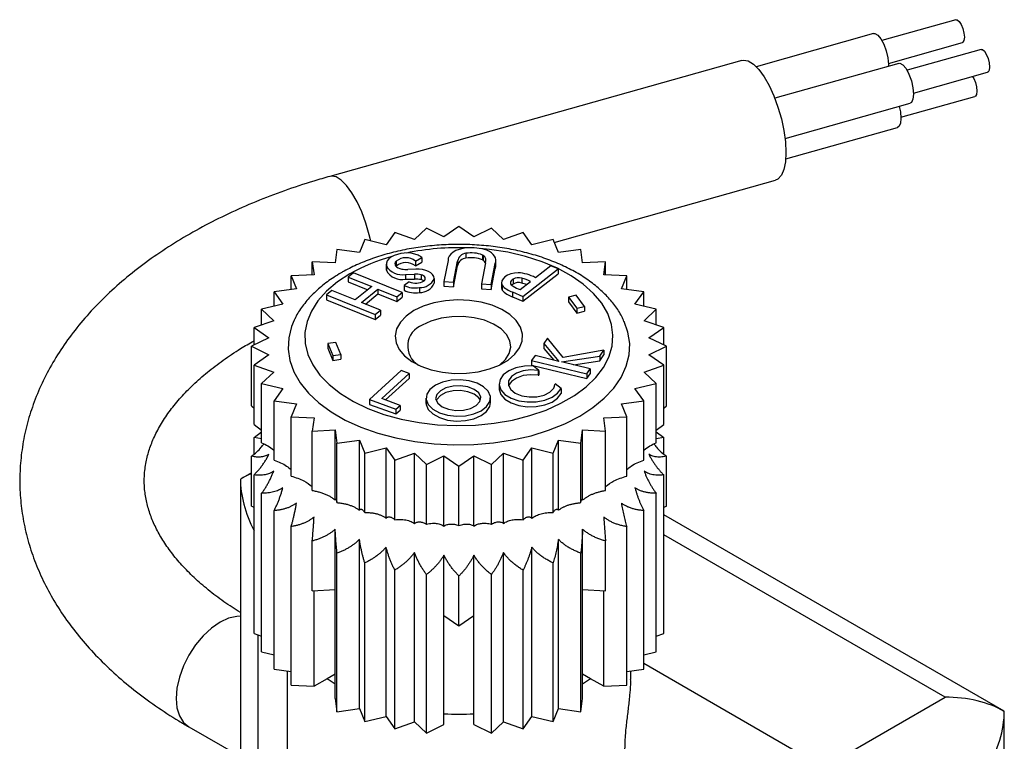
# Model space of a CAD drawing. Header units: millimetres. Extents: x 13 to 546, y 13 to 419.
# Tile 20 of 21: x 445 to 478, y 347 to 371. Entities that reach past the tile are written whole.
import ezdxf

# ---------------------------------------------------------------- set-up
doc = ezdxf.new("R2010")
doc.units = ezdxf.units.MM
doc.header["$LTSCALE"] = 2

msp = doc.modelspace()

# ---------------------------------------------------------------- linework, layer by layer
for p, q in [((476.461, 371.209), (473.962, 370.505)), ((473.683, 370.738), (469.719, 369.622)), ((474.179, 369.735), (476.678, 370.438)), ((477.31, 370.204), (474.811, 369.501)), ((469.234, 369.836), (455.33, 365.921)), ((474.532, 369.734), (470.347, 368.555)), ((475.028, 368.731), (477.526, 369.434)), ((474.604, 367.915), (477.102, 368.618)), ((470.693, 367.198), (474.911, 368.386)), ((470.716, 366.509), (474.487, 367.57)), ((462.904, 363.691), (470.372, 365.794)), ((458.592, 364.176), (458.186, 363.794)), ((459.183, 363.885), (458.592, 364.176)), ((459.687, 364.226), (459.183, 363.885)), ((460.192, 363.885), (459.687, 364.226)), ((460.782, 364.176), (460.192, 363.885)), ((461.188, 363.794), (460.782, 364.176)), ((457.524, 364.028), (457.227, 363.614)), ((458.186, 363.794), (457.524, 364.028)), ((461.85, 364.028), (461.188, 363.794)), ((462.147, 363.614), (461.85, 364.028)), ((456.509, 363.785), (456.328, 363.349)), ((457.227, 363.614), (456.509, 363.785)), ((462.865, 363.785), (462.147, 363.614)), ((463.046, 363.349), (462.865, 363.785)), ((455.573, 363.454), (455.512, 363.007)), ((456.328, 363.349), (455.573, 363.454)), ((458.222, 363.061), (458.434, 363.184)), ((458.434, 363.184), (458.434, 363.02)), ((459.924, 363.324), (459.924, 363.161)), ((460.483, 363.267), (460.483, 363.104)), ((460.507, 363.253), (460.507, 363.09)), ((463.802, 363.454), (463.046, 363.349)), ((463.863, 363.007), (463.802, 363.454)), ((454.737, 363.042), (454.798, 362.595)), ((455.512, 363.007), (454.737, 363.042)), ((454.737, 362.592), (454.737, 363.042)), ((457.231, 362.959), (457.231, 362.795)), ((457.238, 362.905), (457.238, 362.741)), ((457.569, 362.895), (457.562, 362.887)), ((457.569, 363.058), (457.569, 362.895)), ((458.222, 363.061), (458.222, 362.898)), ((458.222, 362.898), (458.434, 363.02)), ((459.319, 363.082), (459.18, 362.374)), ((459.505, 362.352), (459.645, 363.061)), ((459.505, 362.189), (459.645, 362.898)), ((459.645, 363.061), (459.645, 362.898)), ((460.589, 362.999), (460.45, 362.291)), ((460.776, 362.269), (460.915, 362.978)), ((460.915, 362.978), (460.915, 362.815)), ((460.936, 362.918), (460.936, 363.081)), ((462.786, 362.903), (462.267, 362.501)), ((463.035, 362.796), (462.786, 362.903)), ((464.637, 363.042), (463.863, 363.007)), ((464.576, 362.595), (464.637, 363.042)), ((464.637, 362.592), (464.637, 363.042)), ((454.798, 362.595), (454.024, 362.56)), ((454.024, 362.56), (454.205, 362.124)), ((454.024, 362.099), (454.024, 362.56)), ((456.134, 362.671), (455.955, 362.524)), ((455.955, 362.524), (456.743, 362.204)), ((455.955, 362.524), (455.955, 362.361)), ((457.774, 362.005), (456.134, 362.671)), ((457.887, 362.614), (458.185, 362.616)), ((457.887, 362.614), (457.887, 362.45)), ((458.233, 362.786), (457.967, 362.781)), ((458.185, 362.616), (458.185, 362.453)), ((458.409, 362.599), (458.409, 362.436)), ((460.776, 362.106), (460.915, 362.815)), ((461.844, 361.872), (463.035, 362.796)), ((461.844, 361.709), (463.035, 362.633)), ((463.035, 362.796), (463.035, 362.633)), ((465.35, 362.56), (464.576, 362.595)), ((465.169, 362.124), (465.35, 362.56)), ((465.35, 362.099), (465.35, 362.56)), ((455.955, 362.361), (456.61, 362.095)), ((456.743, 362.204), (456.188, 361.749)), ((458.01, 362.365), (457.837, 362.24)), ((457.837, 362.24), (457.837, 362.077)), ((457.887, 362.45), (458.185, 362.453)), ((458.853, 362.479), (458.853, 362.315)), ((459.18, 362.374), (459.505, 362.352)), ((459.18, 362.374), (459.18, 362.211)), ((459.18, 362.211), (459.505, 362.189)), ((459.505, 362.352), (459.505, 362.189)), ((460.45, 362.291), (460.776, 362.269)), ((460.45, 362.291), (460.45, 362.128)), ((460.776, 362.269), (460.776, 362.106)), ((461.125, 362.329), (461.125, 362.166)), ((461.142, 362.246), (461.142, 362.083)), ((461.517, 362.449), (461.517, 362.285)), ((461.75, 362.099), (462.105, 362.375)), ((461.808, 362.485), (461.808, 362.321)), ((454.205, 362.124), (453.45, 362.019)), ((453.45, 362.019), (453.747, 361.605)), ((453.45, 361.534), (453.45, 362.019)), ((455.401, 362.069), (455.221, 361.921)), ((455.221, 361.921), (456.86, 361.256)), ((455.221, 361.921), (455.221, 361.758)), ((456.188, 361.749), (455.401, 362.069)), ((456.401, 361.663), (456.956, 362.118)), ((456.534, 361.609), (456.956, 361.954)), ((456.956, 362.118), (457.594, 361.858)), ((456.956, 362.118), (456.956, 361.954)), ((456.956, 361.954), (457.594, 361.694)), ((457.594, 361.858), (457.774, 362.005)), ((457.594, 361.858), (457.594, 361.694)), ((457.594, 361.694), (457.774, 361.842)), ((457.774, 362.005), (457.774, 361.842)), ((458.354, 362.166), (458.354, 362.003)), ((460.45, 362.128), (460.776, 362.106)), ((461.49, 362.024), (461.844, 361.872)), ((461.49, 362.024), (461.49, 361.861)), ((461.49, 361.861), (461.844, 361.709)), ((461.844, 361.872), (461.844, 361.709)), ((463.639, 361.912), (463.386, 361.849)), ((463.386, 361.849), (463.67, 361.469)), ((463.386, 361.849), (463.386, 361.686)), ((463.923, 361.532), (463.639, 361.912)), ((465.924, 362.019), (465.169, 362.124)), ((465.627, 361.605), (465.924, 362.019)), ((465.924, 361.534), (465.924, 362.019)), ((453.747, 361.605), (453.03, 361.434)), ((455.221, 361.758), (456.86, 361.093)), ((457.04, 361.403), (456.401, 361.663)), ((463.386, 361.686), (463.67, 361.305)), ((463.67, 361.469), (463.923, 361.532)), ((463.923, 361.532), (463.923, 361.368)), ((466.344, 361.434), (465.627, 361.605)), ((453.03, 361.434), (453.436, 361.051)), ((453.03, 360.908), (453.03, 361.434)), ((456.86, 361.256), (457.04, 361.403)), ((456.86, 361.256), (456.86, 361.093)), ((456.86, 361.093), (457.04, 361.24)), ((457.04, 361.403), (457.04, 361.24)), ((463.67, 361.469), (463.67, 361.305)), ((463.67, 361.305), (463.923, 361.368)), ((465.939, 361.051), (466.344, 361.434)), ((466.344, 360.908), (466.344, 361.434)), ((453.436, 361.051), (452.773, 360.817)), ((466.601, 360.817), (465.939, 361.051)), ((452.773, 360.817), (453.278, 360.476)), ((452.773, 360.227), (452.773, 360.817)), ((466.096, 360.476), (466.601, 360.817)), ((466.601, 360.227), (466.601, 360.817)), ((453.278, 360.476), (452.687, 360.185)), ((452.687, 360.185), (453.278, 359.894)), ((452.687, 358.178), (452.687, 360.185)), ((455.529, 360.317), (455.266, 360.281)), ((455.266, 360.281), (455.433, 359.875)), ((455.266, 360.281), (455.266, 360.118)), ((455.697, 359.911), (455.529, 360.317)), ((462.682, 360.462), (462.549, 360.278)), ((462.549, 360.278), (463.062, 359.677)), ((462.549, 360.278), (462.549, 360.114)), ((463.2, 359.809), (462.682, 360.462)), ((466.687, 360.185), (466.096, 360.476)), ((466.096, 359.894), (466.687, 360.185)), ((466.687, 358.178), (466.687, 360.185)), ((453.278, 359.894), (452.773, 359.553)), ((455.266, 360.118), (455.433, 359.711)), ((455.433, 359.875), (455.697, 359.911)), ((455.433, 359.875), (455.433, 359.711)), ((455.697, 359.911), (455.697, 359.748)), ((462.255, 359.873), (462.137, 359.71)), ((463.062, 359.677), (462.255, 359.873)), ((462.549, 360.114), (462.886, 359.72)), ((463.144, 359.658), (464.437, 359.858)), ((464.581, 360.056), (463.2, 359.809)), ((464.437, 359.858), (464.581, 360.056)), ((464.437, 359.695), (464.581, 359.893)), ((464.437, 359.858), (464.437, 359.695)), ((464.581, 360.056), (464.581, 359.893)), ((466.601, 359.553), (466.096, 359.894)), ((452.773, 359.553), (453.436, 359.318)), ((452.773, 357.546), (452.773, 359.553)), ((455.433, 359.711), (455.697, 359.748)), ((462.137, 359.71), (464.003, 359.259)), ((462.137, 359.71), (462.137, 359.547)), ((462.137, 359.547), (464.003, 359.096)), ((462.388, 359.372), (462.196, 359.529)), ((464.121, 359.422), (463.144, 359.658)), ((463.556, 359.558), (464.437, 359.695)), ((465.939, 359.318), (466.601, 359.553)), ((466.601, 357.546), (466.601, 359.553)), ((453.436, 359.318), (453.03, 358.936)), ((457.744, 359.364), (456.674, 358.39)), ((457.082, 358.421), (458.01, 359.266)), ((458.01, 359.266), (457.744, 359.364)), ((458.01, 359.266), (458.01, 359.103)), ((462.366, 359.373), (462.388, 359.372)), ((462.366, 359.373), (462.366, 359.21)), ((462.366, 359.21), (462.388, 359.209)), ((462.388, 359.372), (462.388, 359.209)), ((464.003, 359.259), (464.121, 359.422)), ((464.003, 359.259), (464.003, 359.096)), ((464.003, 359.096), (464.121, 359.258)), ((464.121, 359.422), (464.121, 359.258)), ((466.344, 358.936), (465.939, 359.318)), ((453.03, 358.936), (453.747, 358.764)), ((453.03, 356.93), (453.03, 358.936)), ((457.21, 358.374), (458.01, 359.103)), ((461.045, 358.918), (461.045, 358.754)), ((463.136, 358.761), (462.94, 358.92)), ((465.627, 358.764), (466.344, 358.936)), ((466.344, 356.93), (466.344, 358.936)), ((453.747, 358.764), (453.45, 358.35)), ((463.136, 358.761), (463.136, 358.597)), ((465.924, 358.35), (465.627, 358.764)), ((453.45, 358.35), (454.205, 358.246)), ((453.45, 356.344), (453.45, 358.35)), ((454.205, 358.246), (454.024, 357.81)), ((456.674, 358.39), (456.674, 358.227)), ((456.674, 358.39), (457.562, 358.065)), ((456.674, 358.227), (457.562, 357.902)), ((457.704, 358.193), (457.082, 358.421)), ((457.562, 358.065), (457.704, 358.193)), ((457.704, 358.193), (457.704, 358.03)), ((458.575, 358.43), (458.575, 358.266)), ((458.575, 358.266), (458.578, 358.226)), ((458.578, 358.389), (458.578, 358.226)), ((460.754, 358.292), (460.754, 358.456)), ((465.169, 358.246), (465.924, 358.35)), ((465.35, 357.81), (465.169, 358.246)), ((465.924, 356.344), (465.924, 358.35)), ((452.687, 358.178), (452.773, 358.099)), ((457.562, 358.065), (457.562, 357.902)), ((457.562, 357.902), (457.704, 358.03)), ((466.601, 358.099), (466.687, 358.178)), ((452.773, 357.546), (453.03, 357.359)), ((454.024, 357.81), (454.798, 357.774)), ((454.024, 355.803), (454.024, 357.81)), ((454.798, 357.774), (454.737, 357.327)), ((464.576, 357.774), (465.35, 357.81)), ((464.637, 357.327), (464.576, 357.774)), ((465.35, 355.803), (465.35, 357.81)), ((466.344, 357.359), (466.601, 357.546)), ((452.773, 357.108), (453.03, 357.295)), ((454.737, 357.327), (455.512, 357.363)), ((454.737, 355.321), (454.737, 357.327)), ((455.512, 357.363), (455.573, 356.916)), ((455.512, 354.996), (455.512, 357.363)), ((463.802, 356.916), (463.863, 357.363)), ((463.863, 357.363), (464.637, 357.327)), ((463.863, 354.996), (463.863, 357.363)), ((464.637, 355.321), (464.637, 357.327)), ((466.344, 357.295), (466.601, 357.108)), ((453.03, 357.061), (452.773, 357.108)), ((452.773, 356.554), (452.773, 357.108)), ((455.573, 356.916), (456.328, 357.02)), ((455.573, 354.909), (455.573, 356.916)), ((456.328, 357.02), (456.509, 356.584)), ((456.328, 354.654), (456.328, 357.02)), ((462.865, 356.584), (463.046, 357.02)), ((463.046, 357.02), (463.802, 356.916)), ((463.046, 354.654), (463.046, 357.02)), ((463.802, 354.909), (463.802, 356.916)), ((466.601, 357.108), (466.344, 357.061)), ((466.601, 356.554), (466.601, 357.108)), ((456.509, 356.584), (457.227, 356.756)), ((456.509, 354.578), (456.509, 356.584)), ((457.227, 356.756), (457.524, 356.342)), ((457.227, 354.389), (457.227, 356.756)), ((457.524, 356.342), (458.186, 356.576)), ((458.186, 356.576), (458.592, 356.194)), ((458.186, 354.209), (458.186, 356.576)), ((460.782, 356.194), (461.188, 356.576)), ((461.188, 356.576), (461.85, 356.342)), ((461.188, 354.209), (461.188, 356.576)), ((461.85, 356.342), (462.147, 356.756)), ((462.147, 356.756), (462.865, 356.584)), ((462.147, 354.389), (462.147, 356.756)), ((462.865, 354.578), (462.865, 356.584)), ((452.687, 354.796), (452.687, 356.475)), ((457.524, 354.335), (457.524, 356.342)), ((458.592, 356.194), (459.183, 356.485)), ((458.592, 354.187), (458.592, 356.194)), ((459.183, 356.485), (459.687, 356.144)), ((459.183, 354.118), (459.183, 356.485)), ((459.687, 356.144), (460.192, 356.485)), ((460.192, 356.485), (460.782, 356.194)), ((460.192, 354.118), (460.192, 356.485)), ((460.782, 354.187), (460.782, 356.194)), ((461.85, 354.335), (461.85, 356.342)), ((466.687, 354.796), (466.687, 356.475)), ((452.687, 355.92), (452.313, 355.704)), ((459.687, 354.137), (459.687, 356.144)), ((452.313, 355.704), (452.313, 345.568)), ((452.773, 350.489), (452.773, 355.843)), ((466.601, 350.489), (466.601, 355.843)), ((453.03, 349.872), (453.03, 355.227)), ((466.344, 349.872), (466.344, 355.227)), ((452.687, 354.796), (452.773, 354.753)), ((453.45, 349.287), (453.45, 354.641)), ((465.924, 349.287), (465.924, 354.641)), ((466.601, 354.753), (466.687, 354.796)), ((478.092, 347.867), (466.601, 354.5)), ((454.024, 348.746), (454.024, 354.1)), ((455.512, 351.973), (455.512, 354.013)), ((463.863, 351.973), (463.863, 354.013)), ((465.35, 348.746), (465.35, 354.1)), ((454.737, 351.938), (454.737, 353.618)), ((456.328, 347.957), (456.328, 353.671)), ((463.046, 347.957), (463.046, 353.671)), ((464.637, 351.938), (464.637, 353.618)), ((476.092, 348.345), (466.601, 353.824)), ((455.573, 347.852), (455.573, 353.206)), ((457.227, 347.692), (457.227, 353.407)), ((458.186, 347.512), (458.186, 353.227)), ((461.188, 347.512), (461.188, 353.227)), ((462.147, 347.692), (462.147, 353.407)), ((463.802, 347.852), (463.802, 353.206)), ((456.509, 347.521), (456.509, 352.875)), ((459.183, 351.096), (459.183, 353.135)), ((460.192, 351.096), (460.192, 353.135)), ((462.865, 347.521), (462.865, 352.875)), ((457.524, 347.278), (457.524, 352.632)), ((461.85, 347.278), (461.85, 352.632)), ((458.592, 347.13), (458.592, 352.484)), ((459.687, 350.755), (459.687, 352.434)), ((460.782, 347.13), (460.782, 352.484)), ((454.737, 351.938), (455.512, 351.973)), ((454.798, 348.711), (454.798, 351.941)), ((455.512, 348.299), (455.512, 351.973)), ((463.863, 348.299), (463.863, 351.973)), ((463.863, 351.973), (464.637, 351.938)), ((464.576, 348.711), (464.576, 351.941)), ((459.183, 351.096), (459.687, 350.755)), ((459.183, 347.421), (459.183, 351.096)), ((459.687, 350.755), (460.192, 351.096)), ((460.192, 347.421), (460.192, 351.096)), ((452.773, 350.489), (453.03, 350.398)), ((452.899, 350.445), (452.899, 344.968)), ((466.344, 350.398), (466.601, 350.489)), ((453.03, 349.872), (453.45, 349.772)), ((465.924, 349.772), (466.344, 349.872)), ((453.45, 349.287), (454.024, 349.207)), ((453.887, 349.226), (453.887, 338.873)), ((465.35, 349.207), (465.924, 349.287)), ((465.487, 348.936), (465.487, 349.226)), ((471.991, 345.978), (465.924, 349.48)), ((455.245, 348.969), (454.798, 348.711)), ((455.512, 349.123), (455.245, 348.969)), ((464.129, 348.969), (463.863, 349.123)), ((464.576, 348.711), (464.129, 348.969)), ((454.024, 348.746), (454.798, 348.711)), ((464.576, 348.711), (465.35, 348.746)), ((455.512, 348.299), (455.573, 347.852)), ((463.802, 347.852), (463.863, 348.299)), ((471.991, 345.978), (476.092, 348.345)), ((455.573, 347.852), (456.328, 347.957)), ((456.328, 347.957), (456.509, 347.521)), ((462.865, 347.521), (463.046, 347.957)), ((463.046, 347.957), (463.802, 347.852)), ((456.509, 347.521), (457.227, 347.692)), ((457.227, 347.692), (457.524, 347.278)), ((461.85, 347.278), (462.147, 347.692)), ((462.147, 347.692), (462.865, 347.521)), ((478.092, 325.963), (478.092, 347.867)), ((450.576, 347.341), (452.313, 346.338)), ((457.524, 347.278), (458.186, 347.512)), ((458.186, 347.512), (458.592, 347.13)), ((458.592, 347.13), (459.183, 347.421)), ((460.192, 347.421), (460.782, 347.13)), ((460.782, 347.13), (461.188, 347.512)), ((461.188, 347.512), (461.85, 347.278))]:
    msp.add_line(p, q)
at = {"flags": 128}
for points in [[(476.461, 371.209), (476.502, 371.205), (476.569, 371.15), (476.636, 371.046), (476.693, 370.908), (476.731, 370.757), (476.745, 370.616), (476.731, 370.507), (476.693, 370.446), (476.678, 370.438)], [(473.683, 370.738), (473.72, 370.741), (473.82, 370.69), (473.926, 370.564), (474.026, 370.378), (474.108, 370.153), (474.161, 369.919), (474.18, 369.701), (474.177, 369.634)], [(477.31, 370.204), (477.351, 370.2), (477.418, 370.146), (477.485, 370.041), (477.542, 369.903), (477.58, 369.752), (477.593, 369.611), (477.58, 369.502), (477.542, 369.441), (477.526, 369.434)], [(469.234, 369.836), (469.292, 369.846), (469.451, 369.816), (469.624, 369.709), (469.803, 369.53), (469.983, 369.284), (470.156, 368.982), (470.315, 368.635), (470.454, 368.257), (470.569, 367.862), (470.654, 367.465), (470.706, 367.081), (470.724, 366.725), (470.706, 366.412), (470.654, 366.152), (470.569, 365.956), (470.454, 365.832), (470.372, 365.794)], [(474.532, 369.734), (474.568, 369.736), (474.668, 369.686), (474.775, 369.56), (474.875, 369.373), (474.957, 369.149), (475.01, 368.914), (475.028, 368.697), (475.01, 368.523), (474.957, 368.414), (474.911, 368.386)], [(477.022, 369.292), (477.061, 369.226), (477.118, 369.088), (477.156, 368.937), (477.169, 368.796), (477.156, 368.687), (477.118, 368.626), (477.102, 368.618)], [(474.546, 368.283), (474.586, 368.098), (474.604, 367.881), (474.586, 367.707), (474.532, 367.599), (474.487, 367.57)], [(456.713, 363.737), (456.664, 363.947), (456.55, 364.342), (456.41, 364.72), (456.251, 365.067), (456.079, 365.369), (455.899, 365.615), (455.719, 365.794), (455.547, 365.901), (455.388, 365.931), (455.33, 365.921)], [(459.944, 363.506), (459.816, 363.488), (459.695, 363.458), (459.586, 363.415), (459.493, 363.362), (459.417, 363.3), (459.361, 363.231), (459.329, 363.158), (459.319, 363.082)], [(456.01, 362.634), (455.586, 362.357), (455.224, 362.052), (454.93, 361.724), (454.708, 361.377), (454.562, 361.018), (454.493, 360.65), (454.503, 360.281), (454.591, 359.914), (454.757, 359.557), (454.997, 359.215), (455.309, 358.892), (455.687, 358.594), (456.125, 358.324), (456.618, 358.088), (457.157, 357.889), (457.734, 357.729), (458.341, 357.612), (458.969, 357.538), (459.607, 357.51), (460.247, 357.527), (460.878, 357.589), (461.491, 357.696), (462.076, 357.845), (462.626, 358.035), (463.131, 358.262), (463.583, 358.523), (463.977, 358.815), (464.306, 359.132), (464.564, 359.47), (464.749, 359.824), (464.857, 360.188), (464.886, 360.558), (464.837, 360.926), (464.71, 361.288), (464.506, 361.639), (464.23, 361.972), (463.885, 362.283), (463.476, 362.568), (463.009, 362.821), (462.492, 363.039), (461.933, 363.219), (461.34, 363.358), (460.721, 363.453), (460.4, 363.485)], [(460.915, 362.978), (460.933, 363.041), (460.935, 363.105), (460.921, 363.168), (460.891, 363.229), (460.846, 363.288), (460.786, 363.342), (460.714, 363.39), (460.63, 363.431)], [(457.569, 363.058), (457.541, 363.02), (457.529, 362.98), (457.532, 362.939), (457.552, 362.899), (457.586, 362.863), (457.634, 362.833), (457.692, 362.809), (457.758, 362.793)], [(460.915, 362.815), (460.933, 362.877), (460.936, 362.918)], [(457.231, 362.795), (457.232, 362.78), (457.238, 362.741)], [(458.853, 362.479), (458.838, 362.544), (458.799, 362.607), (458.739, 362.663), (458.66, 362.711), (458.566, 362.749), (458.46, 362.774), (458.347, 362.787), (458.233, 362.786)], [(458.51, 362.394), (458.536, 362.421), (458.55, 362.45), (458.553, 362.481), (458.545, 362.511), (458.525, 362.539), (458.494, 362.564), (458.455, 362.584), (458.409, 362.599)], [(461.686, 362.668), (461.558, 362.656), (461.437, 362.629), (461.33, 362.586), (461.241, 362.532), (461.175, 362.467), (461.136, 362.395), (461.125, 362.321), (461.142, 362.246)], [(461.517, 362.449), (461.479, 362.424), (461.45, 362.395), (461.433, 362.363), (461.427, 362.33), (461.433, 362.297), (461.45, 362.265), (461.479, 362.236), (461.517, 362.211)], [(461.517, 362.285), (461.479, 362.26), (461.465, 362.248)], [(461.125, 362.166), (461.125, 362.157), (461.142, 362.083)], [(458.167, 361.389), (457.907, 361.207), (457.711, 361), (457.586, 360.775), (457.538, 360.541), (457.567, 360.306), (457.673, 360.078), (457.851, 359.865), (458.096, 359.677), (458.399, 359.518), (458.748, 359.395), (459.131, 359.313), (459.534, 359.273), (459.942, 359.279), (460.342, 359.329), (460.717, 359.422), (461.056, 359.554), (461.345, 359.721), (461.574, 359.917), (461.735, 360.134), (461.822, 360.364), (461.832, 360.6), (461.764, 360.833), (461.621, 361.054), (461.408, 361.255), (461.133, 361.43), (460.806, 361.571), (460.438, 361.674), (460.044, 361.735), (459.636, 361.752), (459.23, 361.724), (458.841, 361.652), (458.482, 361.539), (458.167, 361.389)], [(461.052, 359.552), (461.255, 359.736), (461.385, 359.941), (461.436, 360.157), (461.406, 360.375), (461.295, 360.584), (461.108, 360.774), (460.856, 360.937), (460.548, 361.064), (460.201, 361.151), (459.829, 361.192), (459.451, 361.186), (459.084, 361.133), (458.745, 361.036), (458.45, 360.899)], [(454.126, 361.064), (454.041, 360.858), (453.943, 360.475), (453.924, 360.088), (453.982, 359.702), (454.118, 359.323), (454.329, 358.956), (454.612, 358.605), (454.964, 358.276), (455.38, 357.972), (455.854, 357.698), (456.38, 357.458), (456.951, 357.255), (457.558, 357.092), (458.195, 356.97), (458.851, 356.891), (459.519, 356.858), (460.19, 356.869), (460.853, 356.925), (461.501, 357.025), (462.124, 357.168), (462.714, 357.352), (463.263, 357.574), (463.764, 357.831), (464.21, 358.12), (464.594, 358.437), (464.913, 358.778), (465.16, 359.138), (465.334, 359.512), (465.431, 359.895), (465.45, 360.282), (465.392, 360.667), (465.265, 361.027)], [(462.196, 359.529), (461.896, 359.519), (461.613, 359.461), (461.37, 359.359), (461.185, 359.222), (461.075, 359.061), (461.046, 358.889), (461.103, 358.718), (461.24, 358.564), (461.446, 358.438), (461.705, 358.35), (461.996, 358.308), (462.296, 358.314), (462.581, 358.368), (462.829, 358.467), (463.019, 358.601), (463.136, 358.761)], [(462.366, 359.373), (462.106, 359.391), (461.85, 359.358), (461.626, 359.28), (461.458, 359.163), (461.365, 359.022), (461.357, 358.871), (461.435, 358.726), (461.589, 358.604), (461.805, 358.517), (462.057, 358.476), (462.319, 358.484), (462.561, 358.541), (462.759, 358.641), (462.89, 358.772), (462.94, 358.92)], [(462.366, 359.21), (462.106, 359.227), (461.85, 359.195), (461.626, 359.116), (461.458, 359), (461.365, 358.859), (461.363, 358.851)], [(460.751, 358.496), (460.676, 358.668), (460.522, 358.82), (460.3, 358.942), (460.028, 359.024), (459.727, 359.058), (459.422, 359.043), (459.136, 358.98), (458.892, 358.873), (458.709, 358.731), (458.601, 358.566), (458.578, 358.389)], [(460.431, 358.47), (460.356, 358.612), (460.204, 358.732), (459.992, 358.816), (459.744, 358.855), (459.488, 358.845), (459.251, 358.787), (459.061, 358.687), (458.938, 358.556), (458.897, 358.41)], [(460.411, 358.365), (460.356, 358.448), (460.204, 358.568), (459.992, 358.653), (459.744, 358.692), (459.488, 358.682), (459.251, 358.624), (459.061, 358.524), (458.938, 358.393), (458.917, 358.351)], [(461.045, 358.754), (461.046, 358.725), (461.103, 358.555), (461.24, 358.401), (461.446, 358.274), (461.705, 358.187), (461.996, 358.144), (462.296, 358.15), (462.581, 358.205), (462.829, 358.303), (463.019, 358.438), (463.136, 358.597)], [(458.578, 358.389), (458.652, 358.218), (458.807, 358.065), (459.029, 357.943), (459.301, 357.861), (459.602, 357.827), (459.907, 357.842), (460.193, 357.905), (460.437, 358.012), (460.62, 358.154), (460.728, 358.32), (460.751, 358.496)], [(458.578, 358.226), (458.652, 358.054), (458.807, 357.902), (459.029, 357.78), (459.301, 357.698), (459.602, 357.664), (459.907, 357.679), (460.193, 357.742), (460.437, 357.849), (460.62, 357.991), (460.728, 358.156), (460.754, 358.292)], [(458.897, 358.41), (458.972, 358.268), (459.124, 358.148), (459.336, 358.063), (459.584, 358.024), (459.841, 358.034), (460.077, 358.092), (460.268, 358.192), (460.39, 358.323), (460.431, 358.47)], [(452.313, 351.076), (452.194, 351.072), (451.916, 351.009), (451.626, 350.874), (451.336, 350.674), (451.058, 350.416), (450.801, 350.109), (450.576, 349.766), (450.391, 349.4), (450.254, 349.024), (450.17, 348.653), (450.141, 348.302), (450.17, 347.984), (450.254, 347.711), (450.391, 347.494), (450.576, 347.341), (450.576, 347.341)]]:
    msp.add_lwpolyline(points, dxfattribs=at)
for centre, radius, start, end in [((459.679, 354.788), 8.725, 87.9645, 101.6341), ((460.085, 361.609), 1.902, 73.367, 94.2691), ((459.043, 357.254), 6.176, 105.1878, 119.4132), ((457.499, 362.95), 0.264, 114.3857, 189.9407), ((457.918, 362.308), 1.029, 67.5195, 120.8866), ((457.897, 362.653), 0.522, 51.5385, 128.9632), ((457.987, 362.596), 0.738, 52.7231, 63.9003), ((459.953, 363.014), 0.312, 95.3224, 171.2963), ((460.102, 362.306), 1.033, 68.339, 99.9104), ((460.102, 362.143), 1.033, 68.339, 99.9104), ((460.448, 363.18), 0.094, 51.7595, 68.2459), ((460.379, 363.071), 0.222, 341.0429, 54.9982), ((457.764, 363.208), 0.607, 210.0081, 281.6449), ((457.897, 362.489), 0.522, 51.5385, 128.9632), ((459.958, 362.839), 0.323, 96.1247, 165.9821), ((460.448, 363.016), 0.094, 51.7595, 68.2459), ((460.327, 362.869), 0.285, 24.3558, 50.9669), ((457.764, 363.045), 0.607, 210.0081, 281.6449), ((457.925, 363.824), 1.044, 260.7859, 272.2711), ((458.231, 361.721), 0.897, 78.5298, 92.9301), ((461.618, 361.337), 1.333, 60.8213, 87.0521), ((458.212, 363.018), 0.863, 244.2055, 279.4584), ((458.23, 362.894), 0.573, 247.4208, 299.2988), ((458.231, 361.557), 0.897, 78.5298, 92.9301), ((458.38, 362.68), 0.515, 267.1752, 336.9466), ((458.38, 362.517), 0.515, 267.1752, 336.9466), ((458.355, 362.188), 0.254, 53.3441, 77.6814), ((461.723, 362.771), 0.783, 222.0728, 252.6256), ((461.701, 362.153), 0.348, 72.1177, 121.9409), ((461.701, 361.99), 0.348, 72.1177, 121.9409), ((462.391, 363.726), 1.749, 240.006, 248.4761), ((461.262, 360.543), 2.017, 65.2775, 74.2785), ((461.226, 360.271), 2.132, 69.6219, 74.1527), ((458.212, 362.854), 0.863, 244.2055, 279.4584), ((461.723, 362.607), 0.783, 222.0728, 252.6256), ((458.707, 360.195), 0.749, 110.0832, 239.1391), ((458.113, 353.145), 5.066, 235.5244, 239.1115), ((461.262, 353.145), 5.066, 300.8885, 304.4756), ((459.687, 357.805), 10.032, 267.1179, 272.8821)]:
    msp.add_arc(centre, radius, start, end)
for centre, major_axis, ratio, start_param, end_param in [((454.313, 354.55), (2.828, 0), 0.577382, 2.183246, 2.356194), ((454.313, 354.55), (-1.414, 2.449), 0.577335, 0.785358, 1.477464), ((476.092, 346.712), (2.828, 0), 0.577382, 0.785398, 1.570796), ((476.092, 346.712), (1.414, 2.449), 0.577335, 4.71243, 5.497828)]:
    msp.add_ellipse(centre, major_axis=major_axis, ratio=ratio, start_param=start_param, end_param=end_param)
for points, knots in [([(455.33, 365.921), (455.149, 365.869), (454.628, 365.719), (453.79, 365.439), (452.829, 365.071), (451.905, 364.663), (451.022, 364.218), (450.182, 363.736), (449.391, 363.217), (448.652, 362.665), (447.969, 362.079), (447.346, 361.463), (446.788, 360.821), (446.297, 360.154), (445.876, 359.468), (445.528, 358.766), (445.252, 358.053), (445.05, 357.333), (444.919, 356.609), (444.861, 355.886), (444.873, 355.164), (444.955, 354.448), (445.106, 353.74), (445.325, 353.041), (445.611, 352.354), (445.964, 351.68), (446.384, 351.022), (446.869, 350.38), (447.42, 349.76), (448.034, 349.162), (448.709, 348.59), (449.442, 348.048), (450.073, 347.636), (450.462, 347.408), (450.576, 347.341)], [0, 0, 0, 0, 0.017749, 0.051146, 0.084611, 0.11815, 0.151759, 0.185429, 0.219139, 0.252846, 0.286488, 0.319994, 0.353276, 0.386241, 0.418807, 0.450918, 0.482552, 0.513733, 0.544522, 0.575014, 0.605325, 0.635573, 0.665855, 0.696293, 0.727001, 0.758064, 0.789541, 0.821455, 0.853789, 0.886498, 0.919512, 0.952752, 0.986139, 1, 1, 1, 1]), ([(465.257, 361.027), (465.233, 361.082), (465.156, 361.268), (464.956, 361.565), (464.661, 361.914), (464.301, 362.241), (463.884, 362.541), (463.414, 362.809), (462.899, 363.044), (462.345, 363.241), (461.76, 363.399), (461.152, 363.517), (460.527, 363.594), (459.893, 363.628), (459.256, 363.621), (458.624, 363.571), (458.005, 363.48), (457.404, 363.348), (456.83, 363.176), (456.298, 362.968), (455.932, 362.79), (455.746, 362.684), (455.71, 362.664)], [0, 0, 0, 0, 0.021894, 0.072764, 0.124751, 0.177801, 0.231632, 0.285897, 0.340302, 0.394651, 0.448889, 0.503012, 0.557044, 0.611018, 0.664974, 0.718953, 0.772986, 0.827117, 0.881391, 0.935844, 0.987552, 1, 1, 1, 1]), ([(455.71, 362.664), (455.628, 362.614), (455.39, 362.472), (455.036, 362.21), (454.668, 361.87), (454.372, 361.499), (454.194, 361.231), (454.136, 361.082), (454.132, 361.071)], [0, 0, 0, 0, 0.116002, 0.334414, 0.552868, 0.769712, 0.983216, 1, 1, 1, 1]), ([(452.313, 351.197), (452.125, 351.319), (451.736, 351.569), (451.218, 351.966), (450.744, 352.379), (450.331, 352.8), (449.978, 353.224), (449.684, 353.649), (449.447, 354.074), (449.266, 354.499), (449.141, 354.928), (449.071, 355.365), (449.062, 355.817), (449.118, 356.266), (449.233, 356.704), (449.403, 357.136), (449.636, 357.575), (449.936, 358.023), (450.296, 358.462), (450.713, 358.892), (451.189, 359.312), (451.723, 359.718), (452.249, 360.074), (452.62, 360.285), (452.773, 360.372)], [0, 0, 0, 0, 0.041304, 0.0850117, 0.1287046, 0.1724582, 0.2164145, 0.2607842, 0.3058697, 0.3520905, 0.3999947, 0.4501921, 0.5030192, 0.5576975, 0.6056412, 0.6513932, 0.699923, 0.7466122, 0.7920464, 0.8367158, 0.8809525, 0.9249765, 0.9689304, 1, 1, 1, 1]), ([(452.687, 356.475), (452.804, 356.567), (452.955, 356.686), (453.073, 356.851), (453.1, 356.888)], [0, 0, 0, 0, 0.774189, 1, 1, 1, 1]), ([(453.03, 356.93), (453.174, 356.864), (453.326, 356.794), (453.444, 356.682), (453.45, 356.676)], [0, 0, 0, 0, 0.950091, 1, 1, 1, 1]), ([(465.924, 356.676), (465.93, 356.682), (466.049, 356.794), (466.2, 356.864), (466.344, 356.93)], [0, 0, 0, 0, 0.049909, 1, 1, 1, 1]), ([(466.274, 356.888), (466.301, 356.851), (466.419, 356.686), (466.57, 356.567), (466.687, 356.475)], [0, 0, 0, 0, 0.225811, 1, 1, 1, 1]), ([(453.278, 356.544), (453.259, 356.533), (453.221, 356.509), (453.157, 356.483), (453.09, 356.463), (453.018, 356.451), (452.942, 356.446), (452.861, 356.448), (452.776, 356.458), (452.717, 356.469), (452.687, 356.475)], [0, 0, 0, 0, 0.119284, 0.238806, 0.359296, 0.481465, 0.605998, 0.733538, 0.864688, 1, 1, 1, 1]), ([(452.773, 355.843), (452.802, 355.873), (452.86, 355.932), (452.942, 356.026), (453.019, 356.123), (453.092, 356.224), (453.159, 356.327), (453.222, 356.434), (453.259, 356.508), (453.278, 356.544)], [0, 0, 0, 0, 0.154293, 0.303249, 0.44771, 0.588596, 0.726902, 0.863675, 1, 1, 1, 1]), ([(466.687, 356.475), (466.653, 356.469), (466.586, 356.455), (466.489, 356.447), (466.399, 356.447), (466.314, 356.457), (466.235, 356.476), (466.162, 356.504), (466.118, 356.531), (466.096, 356.544)], [0, 0, 0, 0, 0.154293, 0.303249, 0.44771, 0.588596, 0.726902, 0.863675, 1, 1, 1, 1]), ([(466.096, 356.544), (466.113, 356.512), (466.145, 356.448), (466.199, 356.354), (466.257, 356.263), (466.318, 356.174), (466.383, 356.087), (466.452, 356.003), (466.525, 355.921), (466.575, 355.869), (466.601, 355.843)], [0, 0, 0, 0, 0.119284, 0.238806, 0.359296, 0.481465, 0.605998, 0.733538, 0.864688, 1, 1, 1, 1]), ([(453.45, 356.344), (453.599, 356.288), (453.811, 356.208), (453.975, 356.066), (454.024, 356.024)], [0, 0, 0, 0, 0.70402, 1, 1, 1, 1]), ([(465.35, 356.024), (465.399, 356.066), (465.564, 356.208), (465.775, 356.288), (465.924, 356.344)], [0, 0, 0, 0, 0.2959801, 1, 1, 1, 1]), ([(453.436, 355.969), (453.414, 355.956), (453.371, 355.928), (453.301, 355.896), (453.225, 355.87), (453.145, 355.851), (453.059, 355.839), (452.969, 355.833), (452.873, 355.834), (452.807, 355.84), (452.773, 355.843)], [0, 0, 0, 0, 0.119284, 0.238806, 0.359296, 0.481465, 0.605998, 0.733538, 0.864688, 1, 1, 1, 1]), ([(453.03, 355.227), (453.053, 355.259), (453.099, 355.322), (453.166, 355.423), (453.228, 355.527), (453.286, 355.633), (453.34, 355.743), (453.39, 355.854), (453.421, 355.931), (453.436, 355.969)], [0, 0, 0, 0, 0.154293, 0.303249, 0.44771, 0.588596, 0.726902, 0.863675, 1, 1, 1, 1]), ([(466.601, 355.843), (466.563, 355.84), (466.487, 355.833), (466.379, 355.834), (466.278, 355.843), (466.183, 355.861), (466.094, 355.888), (466.012, 355.923), (465.963, 355.954), (465.939, 355.969)], [0, 0, 0, 0, 0.154293, 0.303249, 0.44771, 0.588596, 0.726902, 0.863675, 1, 1, 1, 1]), ([(465.939, 355.969), (465.952, 355.936), (465.978, 355.869), (466.021, 355.77), (466.067, 355.674), (466.117, 355.58), (466.169, 355.488), (466.225, 355.398), (466.283, 355.31), (466.324, 355.255), (466.344, 355.227)], [0, 0, 0, 0, 0.1192842, 0.2388064, 0.359296, 0.4814653, 0.6059975, 0.7335381, 0.8646879, 1, 1, 1, 1]), ([(454.024, 355.803), (454.175, 355.759), (454.441, 355.68), (454.648, 355.52), (454.737, 355.45)], [0, 0, 0, 0, 0.567748, 1, 1, 1, 1]), ([(464.637, 355.45), (464.726, 355.52), (464.933, 355.68), (465.199, 355.759), (465.35, 355.803)], [0, 0, 0, 0, 0.432252, 1, 1, 1, 1]), ([(453.747, 355.415), (453.724, 355.4), (453.678, 355.368), (453.601, 355.329), (453.52, 355.296), (453.432, 355.27), (453.34, 355.249), (453.241, 355.235), (453.138, 355.227), (453.066, 355.227), (453.03, 355.227)], [0, 0, 0, 0, 0.119284, 0.238806, 0.359296, 0.481465, 0.605998, 0.733538, 0.864688, 1, 1, 1, 1]), ([(453.45, 354.641), (453.467, 354.675), (453.501, 354.742), (453.55, 354.848), (453.595, 354.957), (453.638, 355.068), (453.677, 355.181), (453.714, 355.297), (453.736, 355.376), (453.747, 355.415)], [0, 0, 0, 0, 0.154293, 0.303249, 0.44771, 0.588596, 0.726902, 0.863675, 1, 1, 1, 1]), ([(454.737, 355.321), (454.782, 355.313), (454.87, 355.297), (454.996, 355.264), (455.115, 355.224), (455.226, 355.178), (455.33, 355.124), (455.426, 355.065), (455.483, 355.019), (455.512, 354.996)], [0, 0, 0, 0, 0.154293, 0.303249, 0.44771, 0.588596, 0.726902, 0.863675, 1, 1, 1, 1]), ([(463.863, 354.996), (463.888, 355.016), (463.938, 355.056), (464.02, 355.11), (464.108, 355.158), (464.202, 355.202), (464.302, 355.24), (464.408, 355.272), (464.52, 355.3), (464.598, 355.314), (464.637, 355.321)], [0, 0, 0, 0, 0.119284, 0.238806, 0.359296, 0.481465, 0.605998, 0.733538, 0.864688, 1, 1, 1, 1]), ([(466.344, 355.227), (466.303, 355.227), (466.221, 355.227), (466.104, 355.238), (465.994, 355.257), (465.891, 355.284), (465.796, 355.319), (465.707, 355.362), (465.653, 355.397), (465.627, 355.415)], [0, 0, 0, 0, 0.154293, 0.303249, 0.44771, 0.588596, 0.726902, 0.863675, 1, 1, 1, 1]), ([(465.627, 355.415), (465.636, 355.381), (465.656, 355.312), (465.687, 355.21), (465.721, 355.11), (465.757, 355.012), (465.796, 354.916), (465.836, 354.822), (465.879, 354.729), (465.909, 354.671), (465.924, 354.641)], [0, 0, 0, 0, 0.119284, 0.238806, 0.359296, 0.481465, 0.605998, 0.733538, 0.864688, 1, 1, 1, 1]), ([(454.205, 354.896), (454.181, 354.879), (454.132, 354.843), (454.052, 354.797), (453.966, 354.756), (453.874, 354.721), (453.776, 354.692), (453.673, 354.669), (453.564, 354.651), (453.488, 354.644), (453.45, 354.641)], [0, 0, 0, 0, 0.119284, 0.238806, 0.359296, 0.481465, 0.605998, 0.733538, 0.864688, 1, 1, 1, 1]), ([(454.024, 354.1), (454.034, 354.135), (454.055, 354.205), (454.085, 354.315), (454.112, 354.427), (454.138, 354.541), (454.163, 354.657), (454.185, 354.775), (454.199, 354.856), (454.205, 354.896)], [0, 0, 0, 0, 0.154293, 0.3032494, 0.44771, 0.5885965, 0.7269016, 0.8636746, 1, 1, 1, 1]), ([(455.512, 354.996), (455.514, 355.003), (455.518, 355.016), (455.524, 355.026), (455.531, 355.028), (455.538, 355.021), (455.546, 355.006), (455.555, 354.982), (455.563, 354.95), (455.57, 354.923), (455.573, 354.909)], [0, 0, 0, 0, 0.1192842, 0.2388064, 0.359296, 0.4814653, 0.6059975, 0.7335381, 0.8646879, 1, 1, 1, 1]), ([(455.573, 354.909), (455.616, 354.905), (455.702, 354.897), (455.825, 354.875), (455.941, 354.847), (456.05, 354.81), (456.15, 354.766), (456.244, 354.714), (456.3, 354.674), (456.328, 354.654)], [0, 0, 0, 0, 0.154293, 0.303249, 0.44771, 0.588596, 0.726902, 0.863675, 1, 1, 1, 1]), ([(463.046, 354.654), (463.071, 354.671), (463.119, 354.707), (463.2, 354.753), (463.286, 354.794), (463.378, 354.829), (463.475, 354.858), (463.579, 354.881), (463.688, 354.899), (463.763, 354.906), (463.802, 354.909)], [0, 0, 0, 0, 0.119284, 0.238806, 0.359296, 0.481465, 0.605998, 0.733538, 0.864688, 1, 1, 1, 1]), ([(463.802, 354.909), (463.805, 354.925), (463.812, 354.956), (463.822, 354.99), (463.831, 355.014), (463.84, 355.026), (463.848, 355.028), (463.856, 355.019), (463.86, 355.004), (463.863, 354.996)], [0, 0, 0, 0, 0.154293, 0.303249, 0.44771, 0.588596, 0.726902, 0.863675, 1, 1, 1, 1]), ([(465.924, 354.641), (465.88, 354.645), (465.795, 354.653), (465.671, 354.675), (465.556, 354.703), (465.447, 354.74), (465.347, 354.784), (465.253, 354.836), (465.197, 354.876), (465.169, 354.896)], [0, 0, 0, 0, 0.154293, 0.303249, 0.44771, 0.588596, 0.726902, 0.863675, 1, 1, 1, 1]), ([(465.169, 354.896), (465.175, 354.861), (465.186, 354.791), (465.206, 354.687), (465.226, 354.584), (465.249, 354.484), (465.272, 354.385), (465.297, 354.288), (465.323, 354.192), (465.341, 354.131), (465.35, 354.1)], [0, 0, 0, 0, 0.119284, 0.238806, 0.359296, 0.481465, 0.605998, 0.733538, 0.864688, 1, 1, 1, 1]), ([(456.328, 354.654), (456.334, 354.661), (456.345, 354.675), (456.365, 354.686), (456.385, 354.689), (456.407, 354.683), (456.431, 354.67), (456.456, 354.647), (456.482, 354.617), (456.5, 354.591), (456.509, 354.578)], [0, 0, 0, 0, 0.1192842, 0.2388064, 0.359296, 0.4814653, 0.6059975, 0.7335381, 0.8646879, 1, 1, 1, 1]), ([(456.509, 354.578), (456.551, 354.578), (456.632, 354.577), (456.749, 354.566), (456.859, 354.548), (456.962, 354.521), (457.058, 354.486), (457.147, 354.443), (457.2, 354.407), (457.227, 354.389)], [0, 0, 0, 0, 0.154293, 0.303249, 0.44771, 0.588596, 0.726902, 0.863675, 1, 1, 1, 1]), ([(462.147, 354.389), (462.171, 354.405), (462.217, 354.436), (462.294, 354.475), (462.375, 354.508), (462.462, 354.535), (462.555, 354.555), (462.653, 354.569), (462.757, 354.578), (462.829, 354.578), (462.865, 354.578)], [0, 0, 0, 0, 0.119284, 0.238806, 0.359296, 0.481465, 0.605998, 0.733538, 0.864688, 1, 1, 1, 1]), ([(462.865, 354.578), (462.876, 354.593), (462.896, 354.623), (462.926, 354.655), (462.954, 354.677), (462.98, 354.688), (463.004, 354.688), (463.026, 354.678), (463.04, 354.662), (463.046, 354.654)], [0, 0, 0, 0, 0.154293, 0.303249, 0.44771, 0.588596, 0.726902, 0.863675, 1, 1, 1, 1]), ([(454.798, 354.425), (454.773, 354.405), (454.723, 354.365), (454.641, 354.311), (454.553, 354.263), (454.458, 354.22), (454.358, 354.181), (454.252, 354.149), (454.141, 354.121), (454.063, 354.107), (454.024, 354.1)], [0, 0, 0, 0, 0.119284, 0.238806, 0.359296, 0.481465, 0.605998, 0.733538, 0.864688, 1, 1, 1, 1]), ([(454.737, 353.618), (454.741, 353.654), (454.748, 353.725), (454.758, 353.836), (454.767, 353.95), (454.776, 354.066), (454.784, 354.183), (454.792, 354.303), (454.796, 354.384), (454.798, 354.425)], [0, 0, 0, 0, 0.154293, 0.303249, 0.44771, 0.588596, 0.726902, 0.863675, 1, 1, 1, 1]), ([(457.227, 354.389), (457.236, 354.397), (457.256, 354.413), (457.287, 354.426), (457.321, 354.431), (457.357, 354.428), (457.396, 354.418), (457.436, 354.398), (457.479, 354.372), (457.509, 354.347), (457.524, 354.335)], [0, 0, 0, 0, 0.119284, 0.238806, 0.359296, 0.481465, 0.605998, 0.733538, 0.864688, 1, 1, 1, 1]), ([(457.524, 354.335), (457.562, 354.339), (457.638, 354.345), (457.746, 354.345), (457.847, 354.336), (457.942, 354.318), (458.03, 354.291), (458.113, 354.256), (458.162, 354.225), (458.186, 354.209)], [0, 0, 0, 0, 0.154293, 0.3032494, 0.44771, 0.5885965, 0.7269016, 0.8636746, 1, 1, 1, 1]), ([(458.186, 354.209), (458.199, 354.218), (458.226, 354.236), (458.269, 354.252), (458.315, 354.261), (458.364, 354.263), (458.417, 354.256), (458.472, 354.241), (458.531, 354.219), (458.571, 354.198), (458.592, 354.187)], [0, 0, 0, 0, 0.1192842, 0.2388064, 0.359296, 0.4814653, 0.6059975, 0.7335381, 0.8646879, 1, 1, 1, 1]), ([(458.592, 354.187), (458.626, 354.194), (458.693, 354.207), (458.79, 354.216), (458.88, 354.216), (458.965, 354.206), (459.044, 354.186), (459.117, 354.158), (459.161, 354.132), (459.183, 354.118)], [0, 0, 0, 0, 0.154293, 0.303249, 0.44771, 0.588596, 0.726902, 0.863675, 1, 1, 1, 1]), ([(460.192, 354.118), (460.211, 354.13), (460.249, 354.154), (460.312, 354.18), (460.379, 354.199), (460.451, 354.211), (460.527, 354.216), (460.608, 354.214), (460.693, 354.205), (460.752, 354.193), (460.782, 354.187)], [0, 0, 0, 0, 0.1192842, 0.2388064, 0.359296, 0.4814653, 0.6059975, 0.7335381, 0.8646879, 1, 1, 1, 1]), ([(460.782, 354.187), (460.806, 354.199), (460.852, 354.223), (460.918, 354.246), (460.98, 354.26), (461.038, 354.263), (461.093, 354.256), (461.143, 354.239), (461.173, 354.219), (461.188, 354.209)], [0, 0, 0, 0, 0.154293, 0.303249, 0.44771, 0.588596, 0.726902, 0.863675, 1, 1, 1, 1]), ([(461.188, 354.209), (461.209, 354.223), (461.252, 354.25), (461.323, 354.282), (461.398, 354.308), (461.479, 354.328), (461.564, 354.34), (461.655, 354.345), (461.75, 354.344), (461.817, 354.338), (461.85, 354.335)], [0, 0, 0, 0, 0.119284, 0.238806, 0.359296, 0.481465, 0.605998, 0.733538, 0.864688, 1, 1, 1, 1]), ([(461.85, 354.335), (461.867, 354.349), (461.901, 354.376), (461.95, 354.405), (461.995, 354.424), (462.038, 354.432), (462.078, 354.429), (462.114, 354.416), (462.136, 354.398), (462.147, 354.389)], [0, 0, 0, 0, 0.154293, 0.303249, 0.44771, 0.588596, 0.726902, 0.863675, 1, 1, 1, 1]), ([(465.35, 354.1), (465.305, 354.108), (465.217, 354.124), (465.091, 354.157), (464.972, 354.197), (464.861, 354.243), (464.758, 354.297), (464.662, 354.357), (464.605, 354.402), (464.576, 354.425)], [0, 0, 0, 0, 0.154293, 0.303249, 0.44771, 0.588596, 0.726902, 0.863675, 1, 1, 1, 1]), ([(464.576, 354.425), (464.578, 354.39), (464.582, 354.318), (464.588, 354.213), (464.595, 354.11), (464.603, 354.008), (464.611, 353.907), (464.619, 353.809), (464.628, 353.711), (464.634, 353.649), (464.637, 353.618)], [0, 0, 0, 0, 0.119284, 0.238806, 0.359296, 0.481465, 0.605998, 0.733538, 0.864688, 1, 1, 1, 1]), ([(455.512, 354.013), (455.487, 353.991), (455.437, 353.946), (455.354, 353.885), (455.266, 353.829), (455.172, 353.777), (455.072, 353.73), (454.966, 353.687), (454.854, 353.649), (454.777, 353.629), (454.737, 353.618)], [0, 0, 0, 0, 0.119284, 0.238806, 0.359296, 0.481465, 0.605998, 0.733538, 0.864688, 1, 1, 1, 1]), ([(455.573, 353.206), (455.569, 353.242), (455.562, 353.313), (455.552, 353.425), (455.543, 353.538), (455.534, 353.654), (455.526, 353.772), (455.518, 353.891), (455.514, 353.973), (455.512, 354.013)], [0, 0, 0, 0, 0.154293, 0.303249, 0.44771, 0.588596, 0.726902, 0.863675, 1, 1, 1, 1]), ([(459.183, 354.118), (459.199, 354.128), (459.232, 354.149), (459.285, 354.17), (459.343, 354.183), (459.404, 354.19), (459.469, 354.188), (459.538, 354.179), (459.611, 354.163), (459.661, 354.146), (459.687, 354.137)], [0, 0, 0, 0, 0.119284, 0.238806, 0.359296, 0.481465, 0.605998, 0.733538, 0.864688, 1, 1, 1, 1]), ([(459.687, 354.137), (459.716, 354.147), (459.774, 354.166), (459.856, 354.183), (459.933, 354.19), (460.006, 354.187), (460.073, 354.175), (460.135, 354.153), (460.173, 354.13), (460.192, 354.118)], [0, 0, 0, 0, 0.154293, 0.303249, 0.44771, 0.588596, 0.726902, 0.863675, 1, 1, 1, 1]), ([(463.863, 354.013), (463.861, 353.978), (463.857, 353.907), (463.85, 353.801), (463.843, 353.698), (463.836, 353.596), (463.828, 353.496), (463.82, 353.397), (463.811, 353.3), (463.805, 353.238), (463.802, 353.206)], [0, 0, 0, 0, 0.119284, 0.238806, 0.359296, 0.481465, 0.605998, 0.733538, 0.864688, 1, 1, 1, 1]), ([(464.637, 353.618), (464.592, 353.63), (464.504, 353.654), (464.378, 353.699), (464.259, 353.749), (464.148, 353.805), (464.045, 353.868), (463.949, 353.937), (463.891, 353.988), (463.863, 354.013)], [0, 0, 0, 0, 0.154293, 0.303249, 0.44771, 0.588596, 0.726902, 0.863675, 1, 1, 1, 1]), ([(456.328, 353.671), (456.303, 353.646), (456.255, 353.597), (456.174, 353.529), (456.088, 353.464), (455.996, 353.404), (455.899, 353.348), (455.795, 353.296), (455.686, 353.248), (455.611, 353.22), (455.573, 353.206)], [0, 0, 0, 0, 0.119284, 0.238806, 0.359296, 0.481465, 0.605998, 0.733538, 0.864688, 1, 1, 1, 1]), ([(456.509, 352.875), (456.499, 352.91), (456.478, 352.98), (456.448, 353.09), (456.421, 353.201), (456.395, 353.315), (456.37, 353.432), (456.348, 353.55), (456.335, 353.631), (456.328, 353.671)], [0, 0, 0, 0, 0.154293, 0.303249, 0.44771, 0.588596, 0.726902, 0.863675, 1, 1, 1, 1]), ([(463.046, 353.671), (463.041, 353.636), (463.029, 353.565), (463.009, 353.461), (462.989, 353.359), (462.967, 353.259), (462.943, 353.16), (462.919, 353.062), (462.892, 352.967), (462.874, 352.906), (462.865, 352.875)], [0, 0, 0, 0, 0.119284, 0.238806, 0.359296, 0.481465, 0.605998, 0.733538, 0.864688, 1, 1, 1, 1]), ([(463.802, 353.206), (463.758, 353.222), (463.672, 353.254), (463.549, 353.31), (463.433, 353.371), (463.325, 353.438), (463.224, 353.51), (463.13, 353.587), (463.074, 353.643), (463.046, 353.671)], [0, 0, 0, 0, 0.154293, 0.303249, 0.44771, 0.588596, 0.726902, 0.863675, 1, 1, 1, 1]), ([(457.227, 353.407), (457.204, 353.38), (457.157, 353.326), (457.081, 353.251), (456.999, 353.179), (456.912, 353.11), (456.819, 353.045), (456.721, 352.984), (456.617, 352.927), (456.546, 352.892), (456.509, 352.875)], [0, 0, 0, 0, 0.1192842, 0.2388064, 0.359296, 0.4814653, 0.6059975, 0.7335381, 0.8646879, 1, 1, 1, 1]), ([(457.524, 352.632), (457.507, 352.666), (457.473, 352.733), (457.425, 352.84), (457.379, 352.948), (457.336, 353.059), (457.297, 353.172), (457.26, 353.288), (457.238, 353.367), (457.227, 353.407)], [0, 0, 0, 0, 0.154293, 0.303249, 0.44771, 0.588596, 0.726902, 0.863675, 1, 1, 1, 1]), ([(458.186, 353.227), (458.165, 353.198), (458.122, 353.14), (458.051, 353.058), (457.976, 352.979), (457.895, 352.903), (457.81, 352.83), (457.719, 352.76), (457.624, 352.694), (457.558, 352.653), (457.524, 352.632)], [0, 0, 0, 0, 0.119284, 0.238806, 0.359296, 0.481465, 0.605998, 0.733538, 0.864688, 1, 1, 1, 1]), ([(458.592, 352.484), (458.569, 352.516), (458.522, 352.58), (458.456, 352.681), (458.394, 352.784), (458.336, 352.891), (458.282, 353), (458.231, 353.112), (458.201, 353.188), (458.186, 353.227)], [0, 0, 0, 0, 0.154293, 0.303249, 0.44771, 0.588596, 0.726902, 0.863675, 1, 1, 1, 1]), ([(461.188, 353.227), (461.175, 353.193), (461.149, 353.126), (461.105, 353.028), (461.059, 352.932), (461.01, 352.838), (460.957, 352.746), (460.902, 352.656), (460.843, 352.568), (460.803, 352.512), (460.782, 352.484)], [0, 0, 0, 0, 0.119284, 0.238806, 0.359296, 0.481465, 0.605998, 0.733538, 0.864688, 1, 1, 1, 1]), ([(461.85, 352.632), (461.812, 352.656), (461.737, 352.702), (461.629, 352.779), (461.527, 352.86), (461.432, 352.945), (461.344, 353.035), (461.262, 353.128), (461.212, 353.194), (461.188, 353.227)], [0, 0, 0, 0, 0.154293, 0.303249, 0.44771, 0.588596, 0.726902, 0.863675, 1, 1, 1, 1]), ([(462.147, 353.407), (462.138, 353.372), (462.119, 353.303), (462.087, 353.201), (462.053, 353.102), (462.017, 353.004), (461.979, 352.908), (461.938, 352.813), (461.895, 352.721), (461.865, 352.662), (461.85, 352.632)], [0, 0, 0, 0, 0.1192842, 0.2388064, 0.359296, 0.4814653, 0.6059975, 0.7335381, 0.8646879, 1, 1, 1, 1]), ([(462.865, 352.875), (462.824, 352.895), (462.742, 352.934), (462.625, 353.001), (462.515, 353.072), (462.412, 353.148), (462.316, 353.23), (462.227, 353.315), (462.174, 353.376), (462.147, 353.407)], [0, 0, 0, 0, 0.154293, 0.3032494, 0.44771, 0.5885965, 0.7269016, 0.8636746, 1, 1, 1, 1]), ([(459.183, 353.135), (459.164, 353.105), (459.125, 353.044), (459.062, 352.955), (458.995, 352.87), (458.923, 352.787), (458.847, 352.706), (458.766, 352.629), (458.681, 352.554), (458.622, 352.508), (458.592, 352.484)], [0, 0, 0, 0, 0.119284, 0.238806, 0.359296, 0.481465, 0.605998, 0.733538, 0.864688, 1, 1, 1, 1]), ([(459.687, 352.434), (459.658, 352.464), (459.601, 352.523), (459.518, 352.617), (459.441, 352.715), (459.369, 352.815), (459.301, 352.919), (459.239, 353.025), (459.201, 353.099), (459.183, 353.135)], [0, 0, 0, 0, 0.154293, 0.303249, 0.44771, 0.588596, 0.726902, 0.863675, 1, 1, 1, 1]), ([(460.192, 353.135), (460.175, 353.103), (460.143, 353.039), (460.089, 352.945), (460.031, 352.854), (459.97, 352.765), (459.905, 352.678), (459.836, 352.594), (459.763, 352.512), (459.713, 352.46), (459.687, 352.434)], [0, 0, 0, 0, 0.119284, 0.238806, 0.359296, 0.481465, 0.605998, 0.733538, 0.864688, 1, 1, 1, 1]), ([(460.782, 352.484), (460.748, 352.511), (460.681, 352.564), (460.584, 352.65), (460.494, 352.74), (460.409, 352.833), (460.33, 352.93), (460.257, 353.031), (460.213, 353.101), (460.192, 353.135)], [0, 0, 0, 0, 0.154293, 0.303249, 0.44771, 0.588596, 0.726902, 0.863675, 1, 1, 1, 1]), ([(465.289, 346.58), (465.293, 346.718), (465.299, 346.995), (465.349, 347.47), (465.399, 347.868), (465.436, 348.179), (465.465, 348.462), (465.487, 348.722), (465.484, 348.883), (465.483, 348.936)], [0, 0, 0, 0, 0.188255, 0.377178, 0.562013, 0.657003, 0.755387, 0.919271, 1, 1, 1, 1])]:
    msp.add_open_spline(points, degree=3, knots=knots)

doc.saveas('drawing.dxf')
